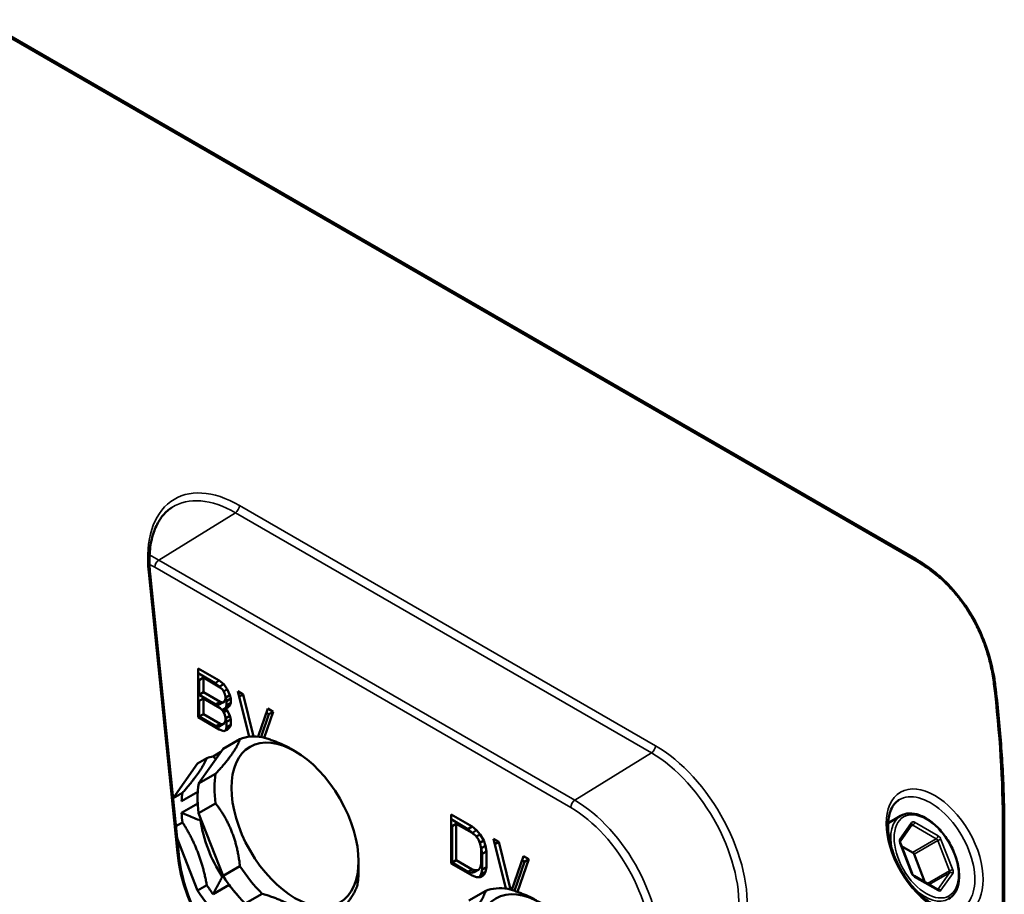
# Paper-space layout 'Sheet_1' of a CAD drawing. Header units: millimetres. Extents: x 0 to 118, y 0 to 118.
# Tile 43 of 206: x 40.79 to 44.02, y 36.03 to 38.9. Entities that reach past the tile are written whole.
import ezdxf

# ---------------------------------------------------------------- set-up
doc = ezdxf.new("R2010")
doc.units = ezdxf.units.MM
doc.layers.add('Visible (ANSI)', color=7, linetype='Continuous', lineweight=50)
doc.layers.add('Visible Narrow (ANSI)', color=7, linetype='Continuous', lineweight=35)

psp = doc.layouts.new('Sheet_1')

# ---------------------------------------------------------------- linework, layer by layer
at = {"layer": 'Visible (ANSI)'}
for p, q in [((40.66521, 38.90319), (43.73165, 37.13278)), ((41.31112, 36.16115), (41.21717, 37.08332)), ((41.37488, 36.6123), (41.37488, 36.77303)), ((41.37488, 36.77303), (41.44447, 36.73285)), ((41.37488, 36.75695), (41.43055, 36.72481)), ((41.37836, 36.73443), (41.39228, 36.74246)), ((41.37836, 36.73443), (41.37836, 36.68655)), ((41.44737, 36.71065), (41.39228, 36.74246)), ((41.39228, 36.74246), (41.39228, 36.69459)), ((41.43055, 36.72481), (41.44447, 36.73285)), ((41.43055, 36.72481), (41.44505, 36.71302)), ((41.45897, 36.72105), (41.44447, 36.73285)), ((41.44505, 36.71302), (41.45897, 36.72105)), ((41.47057, 36.7041), (41.45897, 36.72105)), ((41.37836, 36.68655), (41.39228, 36.69459)), ((41.37836, 36.68655), (41.43345, 36.65474)), ((41.39228, 36.69459), (41.44737, 36.66278)), ((41.44505, 36.71302), (41.44621, 36.71132)), ((41.44737, 36.71065), (41.45607, 36.70221)), ((41.45607, 36.70221), (41.46187, 36.69202)), ((41.45885, 36.69733), (41.47057, 36.7041)), ((41.46187, 36.69202), (41.46477, 36.68009)), ((41.46535, 36.67736), (41.47927, 36.6854)), ((41.47927, 36.6854), (41.47057, 36.7041)), ((41.48217, 36.67346), (41.47927, 36.6854)), ((41.50537, 36.69769), (41.54234, 36.54826)), ((41.50537, 36.69769), (41.52277, 36.68764)), ((41.50972, 36.68011), (41.52277, 36.68764)), ((41.5571, 36.54927), (41.52277, 36.68764)), ((41.37836, 36.66603), (41.39228, 36.67407)), ((41.37836, 36.66603), (41.37836, 36.61474)), ((41.44737, 36.64226), (41.39228, 36.67407)), ((41.39228, 36.67407), (41.39228, 36.62277)), ((41.43345, 36.65474), (41.44737, 36.66278)), ((41.43345, 36.65474), (41.44215, 36.65314)), ((41.44215, 36.65314), (41.45607, 36.66117)), ((41.45607, 36.66117), (41.44737, 36.66278)), ((41.46187, 36.66466), (41.45607, 36.66117)), ((41.46477, 36.67325), (41.46187, 36.66466)), ((41.46477, 36.67325), (41.46477, 36.68009)), ((41.46477, 36.67861), (41.46535, 36.67736)), ((41.46535, 36.67736), (41.46825, 36.66543)), ((41.46825, 36.65175), (41.46535, 36.64316)), ((41.46535, 36.64316), (41.47927, 36.6512)), ((41.46825, 36.66543), (41.48217, 36.67346)), ((41.46825, 36.66543), (41.46825, 36.65175)), ((41.46825, 36.65175), (41.48217, 36.65978)), ((41.47057, 36.64254), (41.47927, 36.6512)), ((41.47927, 36.6512), (41.48217, 36.65978)), ((41.48217, 36.67346), (41.48217, 36.65978)), ((41.37836, 36.61474), (41.39228, 36.62277)), ((41.39228, 36.62277), (41.44737, 36.59096)), ((41.44737, 36.64226), (41.45607, 36.63382)), ((41.45373, 36.63609), (41.46477, 36.64247)), ((41.45607, 36.63382), (41.46187, 36.62363)), ((41.45885, 36.62894), (41.47057, 36.6357)), ((41.46187, 36.62363), (41.46477, 36.61169)), ((41.46535, 36.64316), (41.4645, 36.64231)), ((41.46477, 36.64247), (41.47057, 36.64254)), ((41.47057, 36.6357), (41.46477, 36.64247)), ((41.46535, 36.60897), (41.47927, 36.617)), ((41.47927, 36.617), (41.47057, 36.6357)), ((41.48217, 36.60507), (41.47927, 36.617)), ((41.60397, 36.64076), (41.57198, 36.54876)), ((41.60745, 36.62268), (41.58147, 36.54769)), ((41.59175, 36.54522), (41.62137, 36.63072)), ((41.59931, 36.62738), (41.60745, 36.62268)), ((41.60397, 36.64076), (41.62137, 36.63072)), ((41.60745, 36.62268), (41.62137, 36.63072)), ((41.44447, 36.57212), (41.37488, 36.6123)), ((41.37836, 36.61474), (41.43345, 36.58293)), ((41.43345, 36.58293), (41.44737, 36.59096)), ((41.44215, 36.58132), (41.45607, 36.58936)), ((41.45607, 36.58936), (41.44737, 36.59096)), ((41.46187, 36.59285), (41.45607, 36.58936)), ((41.46477, 36.60144), (41.46187, 36.59285)), ((41.46477, 36.60144), (41.46477, 36.61169)), ((41.46477, 36.61021), (41.46535, 36.60897)), ((41.46535, 36.60897), (41.46825, 36.59703)), ((41.46825, 36.59703), (41.48217, 36.60507)), ((41.46825, 36.59703), (41.46825, 36.57993)), ((41.46825, 36.57993), (41.48217, 36.58797)), ((41.47927, 36.57938), (41.48217, 36.58797)), ((41.48217, 36.60507), (41.48217, 36.58797)), ((41.43345, 36.58293), (41.44215, 36.58132)), ((41.44447, 36.57212), (41.45897, 36.56717)), ((41.45897, 36.56717), (41.47057, 36.57073)), ((41.46535, 36.57135), (41.46212, 36.56813)), ((41.46825, 36.57993), (41.46535, 36.57135)), ((41.46535, 36.57135), (41.47927, 36.57938)), ((41.47057, 36.57073), (41.47927, 36.57938)), ((41.51226, 36.54061), (41.45658, 36.50847)), ((41.45658, 36.50847), (41.37662, 36.39471)), ((41.44983, 36.49886), (41.42401, 36.48395)), ((41.69299, 36.50096), (41.67907, 36.509)), ((41.37307, 36.46025), (41.29311, 36.34649)), ((41.40361, 36.47788), (41.37307, 36.46025)), ((41.37662, 36.39471), (41.4323, 36.42686)), ((41.29311, 36.34649), (41.32365, 36.36413)), ((41.32046, 36.33663), (41.37344, 36.36722)), ((41.37344, 36.32864), (41.32046, 36.29806)), ((41.4323, 36.32962), (41.37662, 36.29747)), ((41.37662, 36.29747), (41.45658, 36.09138)), ((42.20569, 36.29336), (42.27529, 36.25317)), ((42.20569, 36.13263), (42.20569, 36.29336)), ((41.32365, 36.26688), (41.30165, 36.25418)), ((41.38295, 36.27299), (41.38834, 36.26728)), ((42.20569, 36.27728), (42.26137, 36.24514)), ((42.20917, 36.25476), (42.22309, 36.26279)), ((42.27529, 36.23266), (42.22309, 36.26279)), ((42.22309, 36.26279), (42.22309, 36.1431)), ((43.68268, 36.28857), (43.64165, 36.26487)), ((42.20917, 36.25476), (42.20917, 36.13506)), ((42.26137, 36.24514), (42.27529, 36.25317)), ((42.26137, 36.24514), (42.27587, 36.23335)), ((42.28979, 36.24138), (42.27529, 36.25317)), ((42.27529, 36.23266), (42.28689, 36.22254)), ((42.27587, 36.23335), (42.28979, 36.24138)), ((42.27587, 36.23335), (42.27993, 36.22861)), ((42.30139, 36.22785), (42.28979, 36.24138)), ((43.6812, 36.20426), (43.71967, 36.25899)), ((44.0233, 36.2438), (44.0233, 35.76524)), ((41.30537, 36.21765), (41.37307, 36.04316)), ((42.28689, 36.22254), (42.29559, 36.21068)), ((42.28847, 36.22039), (42.30139, 36.22785)), ((42.29559, 36.21068), (42.30139, 36.19707)), ((42.30012, 36.20004), (42.31299, 36.20747)), ((42.31299, 36.20747), (42.30139, 36.22785)), ((42.30139, 36.19707), (42.30429, 36.18172)), ((42.31879, 36.19044), (42.31299, 36.20747)), ((42.34489, 36.21299), (42.38524, 36.0499)), ((42.34489, 36.21299), (42.36229, 36.20295)), ((42.34924, 36.19541), (42.36229, 36.20295)), ((42.40114, 36.04634), (42.36229, 36.20295)), ((43.72057, 36.09934), (43.68203, 36.19868)), ((42.30327, 36.18709), (42.30487, 36.18241)), ((42.30429, 36.13042), (42.30429, 36.18172)), ((42.30487, 36.18241), (42.31879, 36.19044)), ((42.30487, 36.18241), (42.30777, 36.16363)), ((42.30777, 36.16363), (42.32169, 36.17167)), ((42.30777, 36.16363), (42.30777, 36.11234)), ((42.32169, 36.17167), (42.31879, 36.19044)), ((42.32169, 36.17167), (42.32169, 36.12037)), ((43.6856, 36.18946), (43.72201, 36.16844)), ((41.90178, 36.13933), (41.90178, 36.10718)), ((42.27529, 36.09245), (42.20569, 36.13263)), ((42.20917, 36.13506), (42.22309, 36.1431)), ((42.20917, 36.13506), (42.26137, 36.10493)), ((42.22309, 36.1431), (42.27529, 36.11296)), ((42.44348, 36.15607), (42.40493, 36.04518)), ((42.44696, 36.13799), (42.41383, 36.04234)), ((42.42379, 36.03896), (42.46088, 36.14602)), ((42.43883, 36.14268), (42.44696, 36.13799)), ((42.44348, 36.15607), (42.46088, 36.14602)), ((42.44696, 36.13799), (42.46088, 36.14602)), ((43.72684, 36.16244), (43.76241, 36.07076)), ((41.45658, 36.09138), (41.51226, 36.12353)), ((42.26137, 36.10493), (42.27529, 36.11296)), ((42.26137, 36.10493), (42.27297, 36.10165)), ((42.27297, 36.10165), (42.28689, 36.10969)), ((42.27297, 36.10165), (42.28167, 36.10347)), ((42.28689, 36.10969), (42.27529, 36.11296)), ((42.28167, 36.10347), (42.29559, 36.1115)), ((42.29559, 36.1115), (42.28689, 36.10969)), ((42.30139, 36.11841), (42.29559, 36.1115)), ((42.30429, 36.13042), (42.30139, 36.11841)), ((42.30777, 36.11234), (42.30487, 36.09691)), ((42.30487, 36.09691), (42.31879, 36.10495)), ((42.30777, 36.11234), (42.32169, 36.12037)), ((42.31299, 36.09462), (42.31879, 36.10495)), ((42.31879, 36.10495), (42.32169, 36.12037)), ((41.45506, 36.09531), (41.45431, 36.08905)), ((42.27529, 36.09245), (42.28979, 36.08749)), ((42.28979, 36.08749), (42.30139, 36.08764)), ((42.30487, 36.09691), (42.29965, 36.08762)), ((42.30088, 36.08763), (42.31299, 36.09462)), ((42.30139, 36.08764), (42.31299, 36.09462)), ((43.8039, 36.0468), (43.72681, 36.09131)), ((41.37307, 36.04316), (41.40361, 36.0608)), ((41.42401, 36.03116), (41.47699, 36.06175)), ((42.31959, 36.04236), (42.26391, 36.01021)), ((41.58519, 36.0328), (41.52952, 36.00065))]:
    psp.add_line(p, q, dxfattribs=at)
for centre in [(41.69299, 36.25987), (42.50032, 35.76162)]:
    psp.add_ellipse(centre, major_axis=(0.14764, -0.25572), ratio=0.5773503, dxfattribs=at)
for centre, major_axis, start_param, end_param in [((41.66515, 36.2438), (-0.16732, 0.28981), 5.8424883, 6.2002835), ((41.5565, 36.18107), (-0.16732, 0.28981), 6.0920329, 6.2002835), ((41.66515, 36.2438), (-0.16732, 0.28981), 0.6065006, 0.9642958), ((41.60948, 36.21165), (0.16732, -0.28981), 3.7480932, 4.1058884), ((41.5565, 36.18107), (-0.16732, 0.28981), 0.6065006, 0.7147512), ((41.60948, 36.21165), (-0.16732, 0.28981), 0.7147512, 0.8560452), ((41.52596, 36.16343), (0.16732, -0.28981), 3.7480932, 3.7612957), ((41.5565, 36.18107), (-0.16732, 0.28981), 0.8560452, 0.9642958), ((41.58164, 36.19558), (-0.14234, 0.24654), 0.9465871, 1.6714068), ((43.72201, 36.16201), (0.00394, -0.00682), 1.3089969, 2.3561945), ((41.66515, 36.2438), (-0.16732, 0.28981), 1.6536981, 2.0114933), ((41.66515, 36.2438), (0.16732, -0.28981), 0.6065006, 0.7853982), ((41.60948, 36.21165), (0.16732, -0.28981), 4.7952908, 5.153086), ((41.52596, 36.16343), (0.16732, -0.28981), 4.7952908, 5.153086), ((41.5565, 36.18107), (-0.16732, 0.28981), 1.6536981, 1.7619487), ((41.60948, 36.21165), (-0.16732, 0.28981), 1.7619487, 1.9032427), ((42.47248, 35.74554), (-0.16732, 0.28981), 5.8424883, 6.2002835)]:
    psp.add_ellipse(centre, major_axis=major_axis, ratio=0.5773503, start_param=start_param, end_param=end_param, dxfattribs=at)
for points, knots in [([(41.21717, 37.08332), (41.21505, 37.10409), (41.21445, 37.12411), (41.21622, 37.16194), (41.2186, 37.17975), (41.22612, 37.21257), (41.23127, 37.22756), (41.24399, 37.25432), (41.25156, 37.26608), (41.26875, 37.28621), (41.27837, 37.2946), (41.28894, 37.30132)], [3.01723766, 3.01723766, 3.01723766, 3.01723766, 3.19424925, 3.19424925, 3.37126083, 3.37126083, 3.54827242, 3.54827242, 3.72528401, 3.72528401, 3.90229559, 3.90229559, 3.90229559, 3.90229559]), ([(43.73165, 37.13278), (43.77049, 37.11036), (43.81011, 37.07979), (43.87402, 37.01149), (43.90056, 36.97527), (43.93931, 36.9064), (43.95378, 36.87373), (43.97686, 36.80685), (43.98528, 36.77202), (43.99181, 36.73098), (43.99285, 36.7235), (43.99375, 36.71608)], [0, 0, 0, 0, 0.4127902, 0.4127902, 0.7458684, 0.7458684, 1.0150076, 1.0150076, 1.3029233, 1.3029233, 1.367597, 1.367597, 1.367597, 1.367597]), ([(43.99375, 36.71608), (43.99768, 36.6837), (44.00123, 36.65148), (44.00753, 36.58738), (44.01028, 36.55549), (44.01501, 36.49209), (44.01699, 36.46057), (44.02014, 36.39793), (44.02133, 36.36681), (44.02291, 36.30498), (44.0233, 36.27428), (44.0233, 36.2438)], [6.13352714, 6.13352714, 6.13352714, 6.13352714, 6.16345877, 6.16345877, 6.1933904, 6.1933904, 6.22332204, 6.22332204, 6.25325367, 6.25325367, 6.28318531, 6.28318531, 6.28318531, 6.28318531]), ([(43.67717, 36.34075), (43.66625, 36.33413), (43.65724, 36.3236), (43.64574, 36.29638), (43.64246, 36.28144), (43.64082, 36.24817), (43.64223, 36.23006), (43.64965, 36.192), (43.65568, 36.17205), (43.67192, 36.13238), (43.68216, 36.11267), (43.70577, 36.07569), (43.71915, 36.05842), (43.74751, 36.02823), (43.76248, 36.01529), (43.79217, 35.99499), (43.80688, 35.98758), (43.83442, 35.97854), (43.84717, 35.97694), (43.86743, 35.97861), (43.87548, 35.98102), (43.8826, 35.98493)], [2.3685374, 2.3685374, 2.3685374, 2.3685374, 2.7678049, 2.7678049, 3.086148, 3.086148, 3.3899911, 3.3899911, 3.6958537, 3.6958537, 4.0041993, 4.0041993, 4.3130863, 4.3130863, 4.6203695, 4.6203695, 4.9247332, 4.9247332, 5.2313282, 5.2313282, 5.4854442, 5.4854442, 5.4854442, 5.4854442]), ([(43.68268, 36.28857), (43.6911, 36.29343), (43.70074, 36.29611), (43.7217, 36.29703), (43.73308, 36.29506), (43.75672, 36.28654), (43.76901, 36.27973), (43.79291, 36.26203), (43.80451, 36.25111), (43.82582, 36.22634), (43.83553, 36.21252), (43.85214, 36.18334), (43.85904, 36.168), (43.86938, 36.13724), (43.8728, 36.12184), (43.87573, 36.0924), (43.87523, 36.07838), (43.87013, 36.05323), (43.86554, 36.04207), (43.85382, 36.02585), (43.84747, 36.02002), (43.84016, 36.0158)], [3.9269908, 3.9269908, 3.9269908, 3.9269908, 4.2186263, 4.2186263, 4.5267838, 4.5267838, 4.8528146, 4.8528146, 5.1811993, 5.1811993, 5.5081892, 5.5081892, 5.8345746, 5.8345746, 6.1616407, 6.1616407, 6.490079, 6.490079, 6.8155113, 6.8155113, 7.0685835, 7.0685835, 7.0685835, 7.0685835]), ([(43.68203, 36.19868), (43.68176, 36.19937), (43.68155, 36.20005), (43.68124, 36.20132), (43.68115, 36.20191), (43.68106, 36.20293), (43.68107, 36.20336), (43.68113, 36.20398), (43.68118, 36.20418), (43.68121, 36.20429), (43.68122, 36.20431), (43.68122, 36.20431)], [2.61799388, 2.61799388, 2.61799388, 2.61799388, 2.82743339, 2.82743339, 3.0368729, 3.0368729, 3.24631241, 3.24631241, 3.44688902, 3.44688902, 3.52208117, 3.52208117, 3.52208117, 3.52208117]), ([(41.60061, 35.69843), (41.57295, 35.7144), (41.545, 35.7352), (41.49116, 35.78479), (41.46527, 35.81356), (41.41794, 35.87659), (41.39649, 35.91084), (41.3599, 35.98183), (41.34477, 36.01855), (41.32211, 36.09125), (41.31458, 36.1272), (41.31112, 36.16115)], [1.5707963, 1.5707963, 1.5707963, 1.5707963, 1.8600846, 1.8600846, 2.1493729, 2.1493729, 2.4386611, 2.4386611, 2.7279494, 2.7279494, 3.0172377, 3.0172377, 3.0172377, 3.0172377]), ([(43.72681, 36.09131), (43.72645, 36.09152), (43.72603, 36.09181), (43.72513, 36.09255), (43.72465, 36.093), (43.7237, 36.09403), (43.72322, 36.09462), (43.72234, 36.09587), (43.72192, 36.09654), (43.72118, 36.09791), (43.72085, 36.09862), (43.72058, 36.09932), (43.72058, 36.09933), (43.72057, 36.09934)], [1.5707963, 1.5707963, 1.5707963, 1.5707963, 1.77752, 1.77752, 1.9869595, 1.9869595, 2.196399, 2.196399, 2.4058385, 2.4058385, 2.615278, 2.615278, 2.6179939, 2.6179939, 2.6179939, 2.6179939]), ([(43.805, 36.04634), (43.805, 36.04634), (43.80499, 36.04634), (43.80491, 36.04636), (43.80478, 36.04639), (43.80441, 36.04653), (43.80417, 36.04665), (43.8039, 36.0468)], [1.19030781, 1.19030781, 1.19030781, 1.19030781, 1.25663706, 1.25663706, 1.41371669, 1.41371669, 1.57079633, 1.57079633, 1.57079633, 1.57079633])]:
    psp.add_open_spline(points, degree=3, knots=knots, dxfattribs=at)
for points, weights in [([(41.4323, 36.42686), (41.4993, 36.49934), (41.51226, 36.54061)], [1.18181818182, 1.25568181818, 1.18181818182]), ([(41.58519, 36.54713), (41.64031, 36.53138), (41.67907, 36.509)], [1.18181818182, 1.21875, 1.21875]), ([(41.32365, 36.36413), (41.38285, 36.4321), (41.40361, 36.47788)], [1.17861380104, 1.25227716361, 1.17861380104]), ([(41.51226, 36.12353), (41.4993, 36.24217), (41.4323, 36.32962)], [1.18181818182, 1.25568181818, 1.18181818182]), ([(41.40361, 36.0608), (41.38285, 36.17494), (41.32365, 36.26688)], [1.17861380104, 1.25227716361, 1.17861380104]), ([(41.45431, 36.08905), (41.4407, 36.06262), (41.42401, 36.03116)], [1.24197224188, 1.18133475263, 1.11405821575]), ([(41.89801, 36.06074), (41.88505, 36.01946), (41.81805, 35.94698)], [1.18181818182, 1.25568181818, 1.18181818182]), ([(42.23963, 35.9286), (42.30663, 36.00108), (42.31959, 36.04236)], [1.18181818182, 1.25568181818, 1.18181818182]), ([(42.39252, 36.04887), (42.44763, 36.03313), (42.4864, 36.01074)], [1.18181818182, 1.21875, 1.21875]), ([(41.74512, 35.94047), (41.69217, 36.00223), (41.58519, 36.0328)], [1.18181818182, 1.25568181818, 1.18181818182])]:
    psp.add_rational_spline(points, weights, degree=2, dxfattribs=at)
for points in [[(41.42401, 36.48395), (41.42691, 36.48072), (41.42977, 36.47751), (41.43258, 36.47432)], [(41.32046, 36.29806), (41.32772, 36.29521), (41.34204, 36.28956), (41.3628, 36.28123), (41.3763, 36.27573), (41.38295, 36.27299)]]:
    psp.add_open_spline(points, degree=3, dxfattribs=at)
at = {"layer": 'Visible Narrow (ANSI)'}
for p, q in [((43.73573, 37.12377), (40.66928, 38.89418)), ((41.51073, 37.308), (42.87746, 36.51891)), ((41.49729, 37.28418), (41.24577, 37.12882)), ((42.86402, 36.4951), (41.49729, 37.28418)), ((42.59907, 36.31592), (41.23234, 37.105)), ((41.24577, 37.12882), (42.6125, 36.33974)), ((41.2115, 37.08936), (41.30546, 36.16719)), ((42.6125, 36.33974), (42.86402, 36.4951)), ((43.7188, 36.26674), (43.68026, 36.2119)), ((43.72844, 36.2676), (43.80553, 36.22309)), ((43.72288, 36.25795), (43.71626, 36.25413)), ((43.79996, 36.21345), (43.72288, 36.25795)), ((44.01754, 35.77328), (44.01754, 36.25183)), ((43.68026, 36.19904), (43.7188, 36.0997)), ((43.72201, 36.16844), (43.79996, 36.21345)), ((43.80479, 36.20745), (43.72684, 36.16244)), ((43.84333, 36.10811), (43.80479, 36.20745)), ((43.85372, 36.11175), (43.81518, 36.21109)), ((43.77052, 36.06607), (43.84333, 36.10811)), ((43.84333, 36.10168), (43.77609, 36.06286)), ((43.80479, 36.04684), (43.84333, 36.10168)), ((43.81518, 36.04406), (43.85372, 36.09889)), ((43.80553, 36.0432), (43.72844, 36.08771)), ((43.80433, 36.04658), (43.80479, 36.04684))]:
    psp.add_line(p, q, dxfattribs=at)
for centre, major_axis, ratio, start_param, end_param in [((41.51073, 36.95979), (-0.21323, 0.36932), 0.5773503, 5.4977871, 7.1929385), ((41.49729, 36.95204), (-0.20339, 0.35229), 0.5773503, 5.4977871, 6.3078805), ((41.49681, 37.29996), (-0.00984, -0.01705), 0.5773503, 0.8203047, 2.3561945), ((41.24577, 36.80682), (0.19718, -0.34153), 0.5773503, 2.3561945, 2.4653047), ((41.23234, 36.79907), (0.18735, -0.32449), 0.5773503, 2.3561945, 2.4212576), ((41.24626, 37.11304), (-0.00984, -0.01705), 0.5773503, 3.9618974, 5.4977871), ((43.72181, 37.11573), (0.00984, 0.01705), 0.5773503, 5.4977871, 6.2831853), ((41.19758, 37.08133), (0.01958, 0.002), 0.5012804, 0, 0.7304934), ((43.97421, 36.71371), (0.01954, 0.00237), 0.4848137, 0, 0.7209752), ((41.38677, 37.77071), (1.86024, -3.22202), 0.5773503, 0.7853982, 0.9350563), ((42.86354, 36.51088), (0.00984, 0.01705), 0.5773503, 3.9618974, 5.4977871), ((42.86402, 36.16296), (-0.20339, 0.35229), 0.5773503, 3.8026358, 5.4977871), ((42.87746, 36.17071), (-0.21323, 0.36932), 0.5773503, 3.8026358, 5.4977871), ((43.78115, 36.16357), (0.10272, -0.17792), 0.5773503, 6.2708424, 9.4371209), ((42.61299, 36.32396), (0.00984, 0.01705), 0.5773503, 0.8203047, 2.3561945), ((42.6125, 36.01774), (0.19718, -0.34153), 0.5773503, 0.6610432, 2.3561945), ((42.59907, 36.00998), (0.18735, -0.32449), 0.5773503, 0.6610432, 2.3561945), ((43.76142, 36.15218), (-0.07874, 0.13638), 0.5773503, 0, 1.0734761), ((43.72844, 36.25474), (-0.00787, 0.01364), 0.5773503, 5.4977871, 6.5449847), ((43.71323, 36.26352), (0.00644, -0.00453), 0.7886751, 0, 1.2199169), ((43.72288, 36.26438), (-0.00394, -0.00682), 0.5773503, 0.7853982, 2.3561945), ((43.72288, 36.25152), (-0.00394, 0.00682), 0.5773503, 5.4977871, 6.1827791), ((44.00362, 36.2438), (0.01969, 0), 0.5773503, 0, 0.7853982), ((43.6899, 36.1999), (-0.00787, 0.01364), 0.5773503, 0.2617994, 1.3089969), ((43.67469, 36.20869), (0.00644, -0.00453), 0.7886751, 0.0213241, 1.2199169), ((43.67469, 36.19583), (0.00734, 0.00285), 0.2113249, 0, 0.6319143), ((43.79996, 36.21988), (0.00394, 0.00682), 0.5773503, 3.9269908, 5.4977871), ((43.79996, 36.20702), (-0.00394, 0.00682), 0.5773503, 4.4505896, 5.4977871), ((43.80961, 36.20788), (-0.00734, -0.00285), 0.2113249, 3.773507, 5.3443033), ((43.80553, 36.21023), (-0.00787, 0.01364), 0.5773503, 4.4505896, 5.4977871), ((41.60468, 36.03762), (0.21323, -0.36932), 0.5773503, 4.0513458, 5.4977871), ((41.29154, 36.15915), (0.01958, 0.002), 0.5012804, 0, 0.7304934), ((43.71323, 36.09649), (0.00734, 0.00285), 0.2113249, 0, 0.6319143), ((43.72844, 36.10056), (0.00787, -0.01364), 0.5773503, 4.4505896, 5.4977871), ((43.84815, 36.10854), (0.00734, 0.00285), 0.2113249, 0.6319143, 2.2027106), ((43.83851, 36.10768), (0.00394, -0.00682), 0.5773503, 0.2617994, 1.3089969), ((43.84815, 36.09568), (-0.00644, 0.00453), 0.7886751, 4.3615096, 5.9323059), ((43.84408, 36.11089), (0.00787, -0.01364), 0.5773503, 0.2617994, 1.3089969), ((43.72288, 36.08449), (0.00394, 0.00682), 0.5773503, 5.4977871, 6.2831853), ((43.76142, 36.15218), (0.07874, -0.13638), 0.5773503, 5.2097093, 6.2831853), ((43.79996, 36.03998), (0.00394, 0.00682), 0.5773503, 5.4977871, 6.2831853), ((43.79996, 36.05284), (0.00394, -0.00682), 0.5773503, 0.1679057, 0.2617994), ((43.80961, 36.04085), (-0.00644, 0.00453), 0.7886751, 4.3615096, 5.9323059), ((43.80553, 36.05606), (0.00787, -0.01364), 0.5773503, 5.4977871, 6.5449847)]:
    psp.add_ellipse(centre, major_axis=major_axis, ratio=ratio, start_param=start_param, end_param=end_param, dxfattribs=at)
for centre, major_axis in [((43.79483, 36.17147), (0.11256, -0.19497)), ((43.76699, 36.1554), (0.0748, -0.12956))]:
    psp.add_ellipse(centre, major_axis=major_axis, ratio=0.5773503, dxfattribs=at)
psp.add_open_spline([(43.73573, 37.12377), (43.74103, 37.12071), (43.74632, 37.11751), (43.75161, 37.11416), (43.75741, 37.1105), (43.76319, 37.10666), (43.76896, 37.10263), (43.77531, 37.09821), (43.78163, 37.09356), (43.78791, 37.08869), (43.79485, 37.08332), (43.80174, 37.07767), (43.80855, 37.07175), (43.81476, 37.06636), (43.82091, 37.06074), (43.82697, 37.0549), (43.82827, 37.05365), (43.82955, 37.0524), (43.83084, 37.05113), (43.83894, 37.04315), (43.8469, 37.03477), (43.85464, 37.026), (43.85955, 37.02044), (43.86439, 37.01473), (43.86912, 37.00887), (43.87275, 37.00437), (43.87633, 36.99979), (43.87984, 36.99514), (43.889, 36.98298), (43.89772, 36.9703), (43.90589, 36.95723), (43.90611, 36.95688), (43.90633, 36.95653), (43.90655, 36.95619), (43.91438, 36.94359), (43.92172, 36.93063), (43.92851, 36.91745), (43.92921, 36.91607), (43.92991, 36.9147), (43.93061, 36.91332), (43.93302, 36.90853), (43.93536, 36.90372), (43.93762, 36.89888), (43.94261, 36.88823), (43.94724, 36.87748), (43.9515, 36.86668), (43.95509, 36.85761), (43.95841, 36.84851), (43.96148, 36.83941), (43.96357, 36.83322), (43.96555, 36.82703), (43.96741, 36.82085), (43.97218, 36.80496), (43.97621, 36.78913), (43.97953, 36.77345), (43.98324, 36.75597), (43.98607, 36.7387), (43.98813, 36.72174)], degree=3, knots=[0.00000005, 0.00000005, 0.00000005, 0.00000005, 0.04275503, 0.04275503, 0.04275503, 0.0896092, 0.0896092, 0.0896092, 0.14118951, 0.14118951, 0.14118951, 0.19812023, 0.19812023, 0.19812023, 0.25, 0.25, 0.25, 0.26105539, 0.26105539, 0.26105539, 0.33075306, 0.33075306, 0.33075306, 0.375, 0.375, 0.375, 0.40898107, 0.40898107, 0.40898107, 0.49763852, 0.49763852, 0.49763852, 0.5, 0.5, 0.5, 0.58527443, 0.58527443, 0.58527443, 0.59415338, 0.59415338, 0.59415338, 0.625, 0.625, 0.625, 0.6929286, 0.6929286, 0.6929286, 0.75, 0.75, 0.75, 0.78882667, 0.78882667, 0.78882667, 0.88865192, 0.88865192, 0.88865192, 1, 1, 1, 1], dxfattribs=at)

doc.saveas('drawing.dxf')
